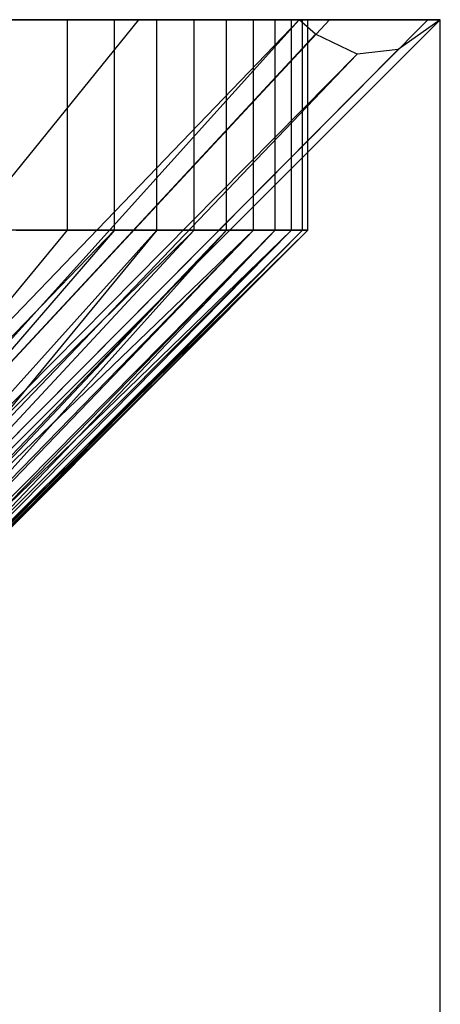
# Model space of a CAD drawing. Extents: x -18 to 18, y -209 to 194.
# Tile 108 of 108: x 17.201 to 18, y 192.13 to 194. Entities that reach past the tile are written whole.
import ezdxf

# ---------------------------------------------------------------- set-up
doc = ezdxf.new("R2010")
doc.units = 0
doc.header["$LTSCALE"] = 25.4
doc.layers.get('0').update_dxf_attribs({"linetype": 'CONTINUOUS'})

# ---------------------------------------------------------------- blocks, each defined once
blk = doc.blocks.new('PROFILE_FOCUS_15WB_STL')
at = {"color": 0}
for p, q in [((18, 194, -70.4915), (-18, 194, -70.4915)), ((18, 194, -70.4915), (-18, 194, -70.4915)), ((14, 194, -36.9915), (17.732, 194, -54.2522)), ((14, 194, -36.9915), (17.732, 194, -54.2522)), ((17.4271, 194, -57.2549), (15.809, 192, -56.0793)), ((15.809, 192, -54.9038), (17.732, 194, -54.2522)), ((17.4271, 194, -57.2549), (15.809, 192, -56.0793)), ((17.4271, 194, -53.7282), (15.809, 192, -54.9038)), ((15.809, 192, -54.9038), (17.732, 194, -54.2522)), ((17.4271, 194, -53.7282), (15.809, 192, -54.9038)), ((17.732, 194, -54.2522), (15.9298, 192, -55.1234)), ((17.7893, 194, -56.5959), (15.9298, 192, -55.8597)), ((17.732, 194, -54.2522), (15.9298, 192, -55.1234)), ((17.7893, 194, -56.5959), (15.9298, 192, -55.8597)), ((17.9763, 194, -55.8675), (15.9921, 192, -55.6169)), ((17.9763, 194, -55.8675), (15.9921, 192, -55.6169)), ((18, 194, -55.4915), (16, 192, -55.4915)), ((18, 194, -55.4915), (16, 192, -55.4915)), ((17.4271, 194, -53.7282), (16.9123, 194, -53.18)), ((16.9123, 194, -57.8031), (17.4271, 194, -57.2549)), ((16.9123, 194, -57.8031), (17.4271, 194, -57.2549)), ((17.4271, 194, -53.7282), (16.9123, 194, -53.18)), ((17.2924, 194, -57.0105), (17.0884, 194, -57.2807)), ((17.2924, 194, -57.0105), (17.0884, 194, -57.2807)), ((17.1945, 194, -53.8343), (17.3816, 194, -54.1165)), ((17.1945, 194, -53.8343), (17.3816, 194, -54.1165)), ((17.4617, 194, -56.7173), (17.2924, 194, -57.0105)), ((17.2924, 193.6, -57.0105), (17.2924, 194, -57.0105)), ((17.4617, 194, -56.7173), (17.2924, 194, -57.0105)), ((17.2924, 193.6, -57.0105), (17.2924, 194, -57.0105)), ((17.3816, 194, -54.1165), (17.5325, 194, -54.4196)), ((17.3816, 193.6, -54.1165), (17.3816, 194, -54.1165)), ((17.3816, 194, -54.1165), (17.5325, 194, -54.4196)), ((17.3816, 193.6, -54.1165), (17.3816, 194, -54.1165)), ((17.732, 194, -54.2522), (17.4271, 194, -53.7282)), ((17.4271, 194, -57.2549), (17.7893, 194, -56.5959)), ((17.4271, 194, -57.2549), (17.7893, 194, -56.5959)), ((17.732, 194, -54.2522), (17.4271, 194, -53.7282)), ((17.5937, 194, -56.4055), (17.4617, 194, -56.7173)), ((17.4617, 193.6, -56.7173), (17.4617, 194, -56.7173)), ((17.5937, 194, -56.4055), (17.4617, 194, -56.7173)), ((17.4617, 193.6, -56.7173), (17.4617, 194, -56.7173)), ((17.5325, 194, -54.4196), (17.645, 194, -54.739)), ((17.5325, 193.6, -54.4196), (17.5325, 194, -54.4196)), ((17.5325, 194, -54.4196), (17.645, 194, -54.739)), ((17.5325, 193.6, -54.4196), (17.5325, 194, -54.4196)), ((17.6863, 194, -56.0799), (17.5937, 194, -56.4055)), ((17.5937, 193.6, -56.4055), (17.5937, 194, -56.4055)), ((17.6863, 194, -56.0799), (17.5937, 194, -56.4055)), ((17.5937, 193.6, -56.4055), (17.5937, 194, -56.4055)), ((17.645, 194, -54.739), (17.7175, 194, -55.0697)), ((17.645, 193.6, -54.739), (17.645, 194, -54.739)), ((17.645, 194, -54.739), (17.7175, 194, -55.0697)), ((17.645, 193.6, -54.739), (17.645, 194, -54.739)), ((17.7383, 194, -55.7453), (17.6863, 194, -56.0799)), ((17.6863, 193.6, -56.0799), (17.6863, 194, -56.0799)), ((17.7383, 194, -55.7453), (17.6863, 194, -56.0799)), ((17.6863, 193.6, -56.0799), (17.6863, 194, -56.0799)), ((17.7175, 194, -55.0697), (17.7487, 194, -55.4069)), ((17.7175, 193.6, -55.0697), (17.7175, 194, -55.0697)), ((17.7175, 194, -55.0697), (17.7487, 194, -55.4069)), ((17.7175, 193.6, -55.0697), (17.7175, 194, -55.0697)), ((17.7629, 193.9726, -54.3948), (17.732, 194, -54.2522)), ((17.7629, 193.9726, -54.3948), (17.732, 194, -54.2522)), ((17.7487, 194, -55.4069), (17.7383, 194, -55.7453)), ((17.7383, 193.6, -55.7453), (17.7383, 194, -55.7453)), ((17.7487, 194, -55.4069), (17.7383, 194, -55.7453)), ((17.7383, 193.6, -55.7453), (17.7383, 194, -55.7453)), ((17.7487, 193.6, -55.4069), (17.7487, 194, -55.4069)), ((17.7487, 193.6, -55.4069), (17.7487, 194, -55.4069)), ((17.7893, 194, -56.5959), (17.9763, 194, -55.8675)), ((17.7893, 194, -56.5959), (17.9763, 194, -55.8675)), ((18, 194, -55.4915), (17.9202, 193.9435, -55.1226)), ((18, 194, -55.4915), (17.9202, 193.9435, -55.1226)), ((17.9763, 194, -55.8675), (18, 194, -55.4915)), ((17.9763, 194, -55.8675), (18, 194, -55.4915)), ((18, 194, -55.4915), (18, 194, -70.4915)), ((18, 192, -55.4915), (18, 194, -55.4915)), ((18, 192, -70.4915), (18, 194, -70.4915)), ((18, 194, -55.4915), (18, 194, -70.4915)), ((18, 192, -55.4915), (18, 194, -55.4915)), ((18, 192, -70.4915), (18, 194, -70.4915)), ((17.7629, 193.9726, -54.3948), (15.9298, 192, -55.1234)), ((17.7629, 193.9726, -54.3948), (15.9298, 192, -55.1234)), ((17.8419, 193.9344, -54.7606), (17.7629, 193.9726, -54.3948)), ((17.8419, 193.9344, -54.7606), (17.7629, 193.9726, -54.3948)), ((17.8419, 193.9344, -54.7606), (15.9298, 192, -55.1234)), ((17.8419, 193.9344, -54.7606), (15.9298, 192, -55.1234)), ((17.9202, 193.9435, -55.1226), (15.9921, 192, -55.3662)), ((17.9202, 193.9435, -55.1226), (15.9921, 192, -55.3662)), ((17.8419, 193.9344, -54.7606), (15.9921, 192, -55.3662)), ((17.8419, 193.9344, -54.7606), (15.9921, 192, -55.3662)), ((17.9202, 193.9435, -55.1226), (17.8419, 193.9344, -54.7606)), ((17.9202, 193.9435, -55.1226), (17.8419, 193.9344, -54.7606)), ((17.3816, 193.6, -54.1165), (16.3974, 192.5843, -54.4644)), ((17.3816, 193.6, -54.1165), (16.3974, 192.5843, -54.4644)), ((16.4519, 192.5843, -56.4401), (17.2924, 193.6, -57.0105)), ((16.4519, 192.5843, -56.4401), (17.2924, 193.6, -57.0105)), ((17.5325, 193.6, -54.4196), (16.502, 192.5843, -54.6244)), ((17.5325, 193.6, -54.4196), (16.502, 192.5843, -54.6244)), ((17.3816, 193.6, -54.1165), (16.502, 192.5843, -54.6244)), ((17.3816, 193.6, -54.1165), (16.502, 192.5843, -54.6244)), ((17.4617, 193.6, -56.7173), (16.5474, 192.5843, -56.2746)), ((17.4617, 193.6, -56.7173), (16.5474, 192.5843, -56.2746)), ((16.5882, 192.5843, -54.7949), (17.5325, 193.6, -54.4196)), ((16.5882, 192.5843, -54.7949), (17.645, 193.6, -54.739)), ((16.5882, 192.5843, -54.7949), (17.645, 193.6, -54.739)), ((16.5882, 192.5843, -54.7949), (17.5325, 193.6, -54.4196)), ((17.4617, 193.6, -56.7173), (16.6242, 192.5843, -56.0997)), ((17.4617, 193.6, -56.7173), (16.6242, 192.5843, -56.0997)), ((17.5937, 193.6, -56.4055), (16.6242, 192.5843, -56.0997)), ((17.5937, 193.6, -56.4055), (16.6242, 192.5843, -56.0997)), ((17.5937, 193.6, -56.4055), (16.6357, 192.5843, -56.0679)), ((17.5937, 193.6, -56.4055), (16.6357, 192.5843, -56.0679)), ((16.6552, 192.5843, -54.9738), (17.645, 193.6, -54.739)), ((16.6552, 192.5843, -54.9738), (17.645, 193.6, -54.739)), ((16.6681, 192.5843, -55.0169), (17.645, 193.6, -54.739)), ((16.6681, 192.5843, -55.0169), (17.645, 193.6, -54.739)), ((16.6681, 192.5843, -55.0169), (17.7175, 193.6, -55.0697)), ((16.6681, 192.5843, -55.0169), (17.7175, 193.6, -55.0697)), ((17.5937, 193.6, -56.4055), (16.6812, 192.5843, -55.9173)), ((17.5937, 193.6, -56.4055), (16.6812, 192.5843, -55.9173)), ((17.6863, 193.6, -56.0799), (16.6812, 192.5843, -55.9173)), ((17.6863, 193.6, -56.0799), (16.6812, 192.5843, -55.9173)), ((17.6863, 193.6, -56.0799), (16.6942, 192.5843, -55.8626)), ((17.6863, 193.6, -56.0799), (16.6942, 192.5843, -55.8626)), ((16.7021, 192.5843, -55.1591), (17.7175, 193.6, -55.0697)), ((16.7021, 192.5843, -55.1591), (17.7175, 193.6, -55.0697)), ((17.7175, 193.6, -55.0697), (16.7138, 192.5843, -55.2255)), ((16.7138, 192.5843, -55.2255), (17.7487, 193.6, -55.4069)), ((16.7138, 192.5843, -55.2255), (17.7487, 193.6, -55.4069)), ((17.7175, 193.6, -55.0697), (16.7138, 192.5843, -55.2255)), ((17.6863, 193.6, -56.0799), (16.7179, 192.5843, -55.7298)), ((17.6863, 193.6, -56.0799), (16.7179, 192.5843, -55.7298)), ((17.7383, 193.6, -55.7453), (16.7179, 192.5843, -55.7298)), ((17.7383, 193.6, -55.7453), (16.7179, 192.5843, -55.7298)), ((17.7383, 193.6, -55.7453), (16.7269, 192.5843, -55.6516)), ((17.7383, 193.6, -55.7453), (16.7269, 192.5843, -55.6516)), ((16.7284, 192.5843, -55.3483), (17.7487, 193.6, -55.4069)), ((16.7284, 192.5843, -55.3483), (17.7487, 193.6, -55.4069)), ((17.7487, 193.6, -55.4069), (16.7335, 192.5843, -55.4381)), ((17.7487, 193.6, -55.4069), (16.7335, 192.5843, -55.4381)), ((17.7383, 193.6, -55.7453), (16.7337, 192.5843, -55.5393)), ((17.7383, 193.6, -55.7453), (16.7337, 192.5843, -55.5393)), ((17.7487, 193.6, -55.4069), (16.7337, 192.5843, -55.5393)), ((17.7487, 193.6, -55.4069), (16.7337, 192.5843, -55.5393)), ((17.2924, 193.6, -57.0105), (17.0884, 193.6, -57.2807)), ((17.2924, 193.6, -57.0105), (17.0884, 193.6, -57.2807)), ((17.1945, 193.6, -53.8343), (17.3816, 193.6, -54.1165)), ((17.1945, 193.6, -53.8343), (17.3816, 193.6, -54.1165)), ((17.4617, 193.6, -56.7173), (17.2924, 193.6, -57.0105)), ((17.4617, 193.6, -56.7173), (17.2924, 193.6, -57.0105)), ((17.3816, 193.6, -54.1165), (17.5325, 193.6, -54.4196)), ((17.3816, 193.6, -54.1165), (17.5325, 193.6, -54.4196)), ((17.5937, 193.6, -56.4055), (17.4617, 193.6, -56.7173)), ((17.5937, 193.6, -56.4055), (17.4617, 193.6, -56.7173)), ((17.5325, 193.6, -54.4196), (17.645, 193.6, -54.739)), ((17.5325, 193.6, -54.4196), (17.645, 193.6, -54.739)), ((17.6863, 193.6, -56.0799), (17.5937, 193.6, -56.4055)), ((17.6863, 193.6, -56.0799), (17.5937, 193.6, -56.4055)), ((17.645, 193.6, -54.739), (17.7175, 193.6, -55.0697)), ((17.645, 193.6, -54.739), (17.7175, 193.6, -55.0697)), ((17.7383, 193.6, -55.7453), (17.6863, 193.6, -56.0799)), ((17.7383, 193.6, -55.7453), (17.6863, 193.6, -56.0799)), ((17.7175, 193.6, -55.0697), (17.7487, 193.6, -55.4069)), ((17.7175, 193.6, -55.0697), (17.7487, 193.6, -55.4069)), ((17.7487, 193.6, -55.4069), (17.7383, 193.6, -55.7453)), ((17.7487, 193.6, -55.4069), (17.7383, 193.6, -55.7453))]:
    blk.add_line(p, q, dxfattribs=at)

msp = doc.modelspace()

# ---------------------------------------------------------------- block references
at = {"color": 0}
msp.add_blockref('PROFILE_FOCUS_15WB_STL', (0, 0), dxfattribs=at)

doc.saveas('drawing.dxf')
